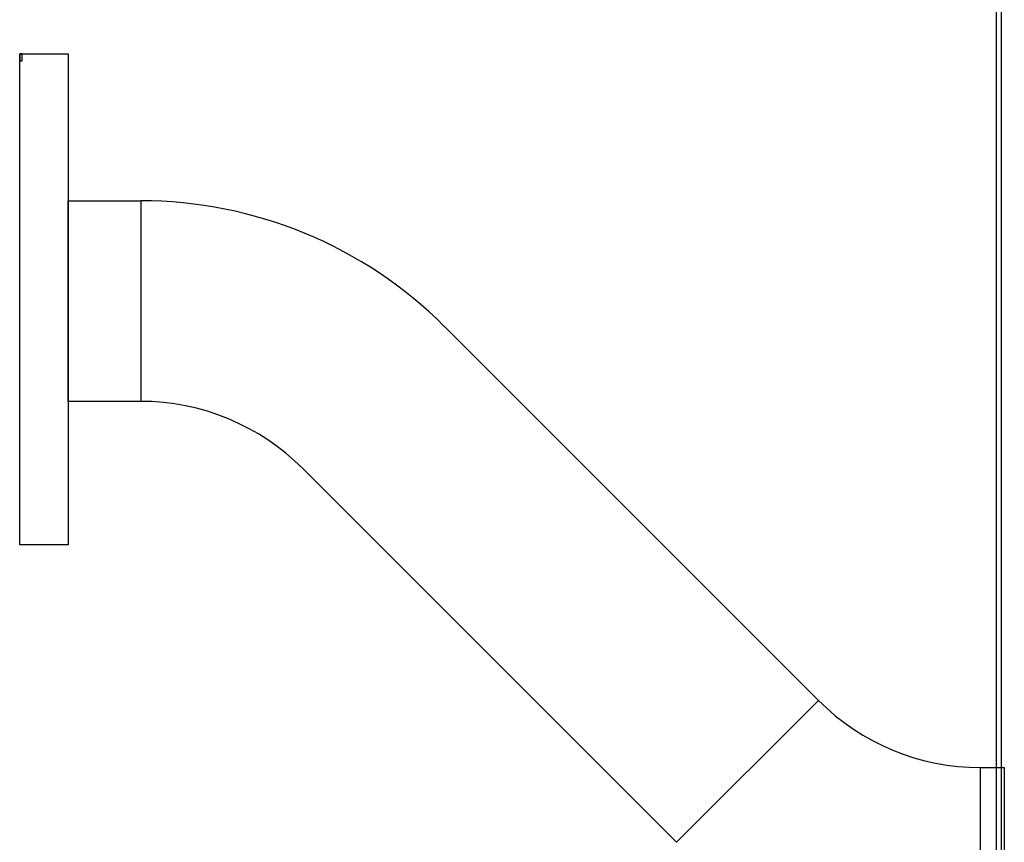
# Model space of a CAD drawing. Header units: millimetres. Extents: x 1064 to 6011, y -885 to 2276.
# Tile 13 of 36: x 2516 to 2889, y -401 to -89. Entities that reach past the tile are written whole.
import ezdxf

# ---------------------------------------------------------------- set-up
doc = ezdxf.new("R2010")
doc.units = ezdxf.units.MM
doc.header["$MEASUREMENT"] = 0

# ---------------------------------------------------------------- blocks, each defined once
blk = doc.blocks.new('Voor')
for p, q in [((607.74, 157.63), (607.74, 1136.58)), ((609.74, 157.63), (609.74, 1136.58)), ((238.21, 627.19), (237.31, 627.19)), ((237.31, 627.19), (237.31, 624.52)), ((237.31, 627.19), (255.76, 627.19)), ((237.31, 440.87), (237.31, 627.19)), ((237.31, 624.52), (238.21, 624.52)), ((238.21, 624.52), (238.21, 627.19)), ((255.76, 627.19), (255.76, 440.87)), ((255.76, 571.41), (283.2, 571.41)), ((255.76, 495.31), (255.76, 571.41)), ((283.2, 571.41), (283.2, 495.31)), ((398.49, 523.66), (540.26, 381.89)), ((283.2, 495.31), (255.76, 495.31)), ((486.45, 328.08), (344.68, 469.85)), ((255.76, 440.87), (237.31, 440.87)), ((540.26, 381.89), (486.45, 328.08)), ((601.74, 356.42), (610.74, 356.42)), ((601.74, 280.33), (601.74, 356.42)), ((610.74, 356.42), (610.74, 280.33))]:
    blk.add_line(p, q)
for centre, radius, start, end in [((283.2, 408.37), 163.04, 45, 90), ((283.2, 408.37), 86.95, 45, 90), ((601.74, 443.37), 86.95, 225, 270)]:
    blk.add_arc(centre, radius, start, end)

msp = doc.modelspace()

# ---------------------------------------------------------------- block references
msp.add_blockref('Voor', (2278.62, -729.18))

doc.saveas('drawing.dxf')
